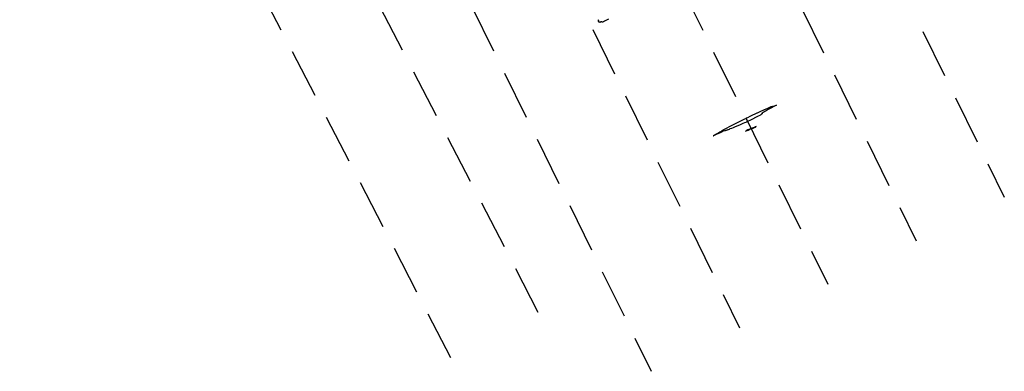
# Model space of a CAD drawing. Extents: x 3249832 to 3255657, y 13789405 to 13793316.
# Tile 50 of 256: x 3254656 to 3255657, y 13789405 to 13789762. Entities that reach past the tile are written whole.
import ezdxf

# ---------------------------------------------------------------- set-up
doc = ezdxf.new("R2010")
doc.units = 0
doc.header["$LTSCALE"] = 100
doc.header["$MEASUREMENT"] = 0
doc.linetypes.add('DASHED', pattern=[0.75, 0.5, -0.25])
for name, color, linetype in [('GRATIO_CON', 10, 'CONTINUOUS'), ('PLAN', 7, 'CONTINUOUS'), ('TARGETS_EAST', 7, 'CONTINUOUS')]:
    doc.layers.add(name, color=color, linetype=linetype)
doc.styles.add('Gratio_032316_contours$0$symbol', font='symbol.shx')
doc.linetypes.add('Gratio_032316_contours$0$DEPRESSION', pattern='A,0.3,["%",Gratio_032316_contours$0$symbol,S=0.05,R=180,X=0,Y=0],0.0001', length=0.3001)

# ---------------------------------------------------------------- blocks, each defined once
blk = doc.blocks.new('Gratio_032316_contours')
at = {"layer": 'GRATIO_CON', "color": 5, "linetype": 'Continuous', "flags": 128}
blk.add_lwpolyline([(3255254.7, 13789762.2), (3255252.6, 13789761.2), (3255250.7, 13789760.3), (3255249.4, 13789759.7), (3255248.6, 13789759.4), (3255248.2, 13789759.3), (3255247.9, 13789759.4), (3255247.7, 13789759.5), (3255247.5, 13789759.7), (3255247.2, 13789759.6), (3255246.8, 13789759.5), (3255246.4, 13789759.4), (3255246.1, 13789759.2), (3255245.9, 13789759.1), (3255245.7, 13789759.1), (3255245.6, 13789759.2), (3255245.6, 13789759.2), (3255245.5, 13789759.3), (3255245.4, 13789759.4), (3255245.2, 13789759.4), (3255245, 13789759.4), (3255244.8, 13789759.5), (3255244.6, 13789759.6), (3255244.4, 13789759.7), (3255244.3, 13789759.7), (3255244.2, 13789759.7), (3255244.2, 13789759.7), (3255244.3, 13789759.9), (3255244.4, 13789760), (3255244.6, 13789760.2), (3255244.6, 13789760.2), (3255244.6, 13789760.3), (3255244.6, 13789760.3), (3255244.6, 13789760.3), (3255244.7, 13789760.4), (3255244.8, 13789760.5), (3255244.8, 13789760.6), (3255244.7, 13789760.8), (3255244.5, 13789760.9), (3255244.4, 13789761.1), (3255244.3, 13789761.1), (3255244.3, 13789761.2), (3255244.2, 13789761.3), (3255244, 13789761.4), (3255243.9, 13789761.5), (3255243.7, 13789761.7), (3255243.7, 13789761.8)], dxfattribs=at)
at = {"layer": 'GRATIO_CON', "color": 5, "linetype": 'Gratio_032316_contours$0$DEPRESSION', "flags": 128}
blk.add_lwpolyline([(3255361, 13789643.9), (3255361.2, 13789644), (3255362.1, 13789644.6), (3255363.7, 13789645.5), (3255365.8, 13789646.6), (3255367.9, 13789647.8), (3255369.5, 13789648.7), (3255370.3, 13789649.2), (3255371.3, 13789649.9), (3255374, 13789651.3), (3255379, 13789653.9), (3255385.1, 13789656.9), (3255390.3, 13789659.6), (3255393.2, 13789661), (3255394.3, 13789661.6), (3255394.4, 13789661.7), (3255394.4, 13789661.7), (3255394.4, 13789661.7), (3255394.4, 13789661.7), (3255394.4, 13789661.7), (3255394.4, 13789661.7), (3255394.4, 13789661.7), (3255394.5, 13789661.7), (3255395, 13789662), (3255396.3, 13789662.6), (3255398.6, 13789663.7), (3255401.4, 13789665.1), (3255403.8, 13789666.2), (3255405.2, 13789666.9), (3255405.7, 13789667.2), (3255405.9, 13789667.2), (3255406.1, 13789667.2), (3255406.8, 13789667.6), (3255408.8, 13789668.5), (3255412.4, 13789670.1), (3255416.5, 13789672), (3255419.8, 13789673.5), (3255421.4, 13789674.1), (3255421.8, 13789674.1), (3255421.7, 13789673.9), (3255421.9, 13789673.9), (3255422.5, 13789674), (3255423.4, 13789674.3), (3255424.5, 13789674.7), (3255425.2, 13789674.9), (3255424.7, 13789674.6), (3255422.7, 13789673.5), (3255419.7, 13789672), (3255416.8, 13789670.5), (3255414.7, 13789669.4), (3255413.4, 13789668.6), (3255412.4, 13789668), (3255411.7, 13789667.5), (3255411.1, 13789667.2), (3255410.7, 13789666.9), (3255410.5, 13789666.7), (3255410.6, 13789666.5), (3255410.8, 13789666.5), (3255411.1, 13789666.5), (3255411.3, 13789666.6), (3255411.2, 13789666.4), (3255410.6, 13789666.1), (3255409.9, 13789665.6), (3255409.3, 13789665.2), (3255408.9, 13789664.9), (3255408.3, 13789664.6), (3255406.8, 13789663.8), (3255404.1, 13789662.4), (3255401, 13789660.8), (3255398.2, 13789659.5), (3255396.7, 13789658.7), (3255396.1, 13789658.4), (3255396, 13789658.4), (3255396, 13789658.4), (3255396, 13789658.4), (3255396, 13789658.4), (3255396, 13789658.4), (3255396, 13789658.4), (3255395.8, 13789658.3), (3255395.4, 13789658.1), (3255395.1, 13789657.9), (3255394.7, 13789657.8), (3255394.5, 13789657.7), (3255394.1, 13789657.5), (3255393, 13789657), (3255391.1, 13789656.2), (3255388.6, 13789655.1), (3255386, 13789654), (3255383.5, 13789653), (3255381.3, 13789652.1), (3255379.5, 13789651.3), (3255378.1, 13789650.8), (3255377.1, 13789650.4), (3255376.4, 13789650.1), (3255375.8, 13789649.9), (3255375.3, 13789649.7), (3255374.8, 13789649.5), (3255374.2, 13789649.3), (3255373.7, 13789649.1), (3255373.2, 13789649), (3255372.9, 13789649), (3255372.4, 13789648.9), (3255371.3, 13789648.5), (3255369.6, 13789647.7), (3255367.5, 13789646.7), (3255365.7, 13789645.9), (3255364.7, 13789645.4), (3255364.1, 13789645.2), (3255363.5, 13789645), (3255362.6, 13789644.5), (3255361.6, 13789644.1), (3255361, 13789643.9)], close=True, dxfattribs=at)
at = {"layer": 'GRATIO_CON', "color": 1, "linetype": 'Continuous', "flags": 128}
for points in [[(3255398.1, 13789650.5), (3255399.1, 13789651), (3255399.5, 13789651.3), (3255399.5, 13789651.4), (3255399.4, 13789651.4), (3255399.1, 13789651.2), (3255398.1, 13789650.7), (3255396.3, 13789649.8), (3255394.5, 13789648.9), (3255393.8, 13789648.4), (3255394.6, 13789648.8), (3255396.4, 13789649.6), (3255398.1, 13789650.5)], [(3255404.1, 13789653), (3255403, 13789652.4), (3255401.7, 13789651.8), (3255400.6, 13789651.3), (3255400.1, 13789650.9), (3255400.1, 13789650.9), (3255400.6, 13789651.2), (3255401.6, 13789651.7), (3255402.9, 13789652.3), (3255403.9, 13789652.8), (3255404.5, 13789653.1), (3255404.6, 13789653.2), (3255404.1, 13789653)]]:
    blk.add_lwpolyline(points, close=True, dxfattribs=at)

msp = doc.modelspace()

# ---------------------------------------------------------------- linework, layer by layer
at = {"layer": 'PLAN', "color": 8, "linetype": 'DASHED'}
for p, q in [((3253817.3, 13793315.6), (3255656.9, 13789581.5)), ((3253727.6, 13793271.4), (3255567.2, 13789537.3)), ((3253637.9, 13793227.2), (3255477.5, 13789493.1)), ((3253548.2, 13793183), (3255387.8, 13789448.9)), ((3253458.5, 13793138.8), (3255298.1, 13789404.7)), ((3255183.3, 13789464.4), (3254659.3, 13790475)), ((3255094.5, 13789418.4), (3254572.8, 13790424.6))]:
    msp.add_line(p, q, dxfattribs=at)

# ---------------------------------------------------------------- block references
at = {"layer": 'TARGETS_EAST'}
msp.add_blockref('Gratio_032316_contours', (0, 0), dxfattribs=at)

doc.saveas('drawing.dxf')
